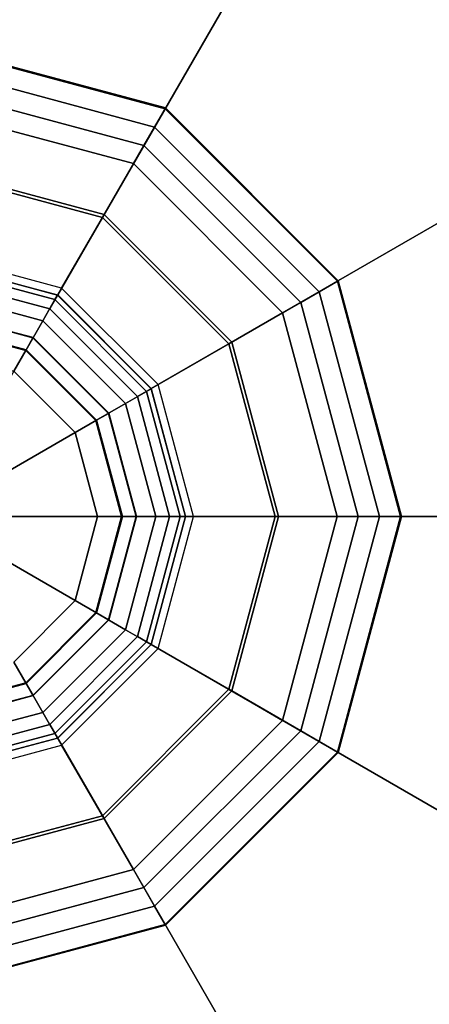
# Model space of a CAD drawing. Header units: inches. Extents: x 100794 to 106273, y 288 to 2276.
# Tile 75 of 149: x 102275.13 to 102276.74, y 1892.96 to 1896.84. Entities that reach past the tile are written whole.
import ezdxf

# ---------------------------------------------------------------- set-up
doc = ezdxf.new("R2010")
doc.units = ezdxf.units.IN
doc.header["$MEASUREMENT"] = 0
doc.layers.add('1', color=7, linetype='CONTINUOUS')

msp = doc.modelspace()

# ---------------------------------------------------------------- linework, layer by layer
at = {"layer": '1', "color": 4, "invisible_edges": 2}
for points in [[(102274.77069, 1898.41592, 6.05217), (102274.77069, 1895.89418, 9.07825), (102276.5359, 1897.94293, 6.05217)], [(102275.27504, 1895.75904, 9.07825), (102276.5359, 1897.94293, 6.05217), (102274.77069, 1895.89418, 9.07825)], [(102276.5359, 1897.94293, 6.05217), (102275.27504, 1895.75904, 9.07825), (102277.82813, 1896.6507, 6.05217)], [(102275.70058, 1896.4961, 3.30978), (102275.65718, 1896.42094, 2.457), (102274.77069, 1896.74527, 3.30978)], [(102274.77069, 1896.65847, 2.457), (102274.77069, 1896.74527, 3.30978), (102275.65718, 1896.42094, 2.457)], [(102274.77069, 1896.74527, 3.30978), (102274.77069, 1896.74155, 3.83236), (102275.70058, 1896.4961, 3.30978)], [(102274.77069, 1896.74155, 3.83236), (102274.77069, 1896.57426, 4.32745), (102275.69872, 1896.49289, 3.83236)], [(102275.69872, 1896.49289, 3.83236), (102275.70058, 1896.4961, 3.30978), (102274.77069, 1896.74155, 3.83236)], [(102275.65718, 1896.42094, 2.457), (102275.57387, 1896.27663, 1.61617), (102274.77069, 1896.65847, 2.457)], [(102274.77069, 1896.49184, 1.61617), (102274.77069, 1896.65847, 2.457), (102275.57387, 1896.27663, 1.61617)], [(102275.64424, 1895.38984, 9.07825), (102277.82813, 1896.6507, 6.05217), (102275.27504, 1895.75904, 9.07825)], [(102277.82813, 1896.6507, 6.05217), (102275.64424, 1895.38984, 9.07825), (102278.30112, 1894.88549, 6.05217)], [(102275.61507, 1896.34801, 4.32745), (102275.69872, 1896.49289, 3.83236), (102274.77069, 1896.57426, 4.32745)], [(102274.77069, 1896.57426, 4.32745), (102274.77069, 1896.26024, 4.74519), (102275.61507, 1896.34801, 4.32745)], [(102275.57387, 1896.27663, 1.61617), (102275.45138, 1896.06447, 0.79474), (102274.77069, 1896.49184, 1.61617)], [(102274.77069, 1896.24686, 0.79474), (102274.77069, 1896.49184, 1.61617), (102275.45138, 1896.06447, 0.79474)], [(102275.69872, 1896.49289, 3.83236), (102275.61507, 1896.34801, 4.32745), (102276.37809, 1895.81352, 3.83236)], [(102275.65718, 1896.42094, 2.457), (102275.70058, 1896.4961, 3.30978), (102276.30614, 1895.77198, 2.457)], [(102275.70058, 1896.4961, 3.30978), (102275.69872, 1896.49289, 3.83236), (102276.38131, 1895.81538, 3.30978)], [(102276.37809, 1895.81352, 3.83236), (102276.38131, 1895.81538, 3.30978), (102275.69872, 1896.49289, 3.83236)], [(102276.38131, 1895.81538, 3.30978), (102276.30614, 1895.77198, 2.457), (102275.70058, 1896.4961, 3.30978)], [(102275.57387, 1896.27663, 1.61617), (102275.65718, 1896.42094, 2.457), (102276.16183, 1895.68867, 1.61617)], [(102276.30614, 1895.77198, 2.457), (102276.16183, 1895.68867, 1.61617), (102275.65718, 1896.42094, 2.457)], [(102275.45807, 1896.07606, 4.74519), (102275.61507, 1896.34801, 4.32745), (102274.77069, 1896.26024, 4.74519)], [(102275.61507, 1896.34801, 4.32745), (102275.45807, 1896.07606, 4.74519), (102276.23321, 1895.72987, 4.32745)], [(102276.23321, 1895.72987, 4.32745), (102276.37809, 1895.81352, 3.83236), (102275.61507, 1896.34801, 4.32745)], [(102274.77069, 1896.26024, 4.74519), (102274.77069, 1895.83114, 5.04347), (102275.45807, 1896.07606, 4.74519)], [(102275.45138, 1896.06447, 0.79474), (102275.57387, 1896.27663, 1.61617), (102275.94968, 1895.56618, 0.79474)], [(102276.16183, 1895.68867, 1.61617), (102275.94968, 1895.56618, 0.79474), (102275.57387, 1896.27663, 1.61617)], [(102275.45138, 1896.06447, 0.79474), (102275.2908, 1895.78634), (102274.77069, 1896.24686, 0.79474)], [(102274.77069, 1895.9257), (102274.77069, 1896.24686, 0.79474), (102275.2908, 1895.78634)], [(102275.24351, 1895.70445, 5.04347), (102275.45807, 1896.07606, 4.74519), (102274.77069, 1895.83114, 5.04347)], [(102275.45807, 1896.07606, 4.74519), (102275.24351, 1895.70445, 5.04347), (102275.96126, 1895.57287, 4.74519)], [(102275.2908, 1895.78634), (102275.45138, 1896.06447, 0.79474), (102275.67154, 1895.4056)], [(102275.94968, 1895.56618, 0.79474), (102275.67154, 1895.4056), (102275.45138, 1896.06447, 0.79474)], [(102275.96126, 1895.57287, 4.74519), (102276.23321, 1895.72987, 4.32745), (102275.45807, 1896.07606, 4.74519)], [(102274.77069, 1895.89354, 5.16538), (102274.77069, 1895.87289, 5.30076), (102275.27472, 1895.75849, 5.16538)], [(102275.27472, 1895.75849, 5.16538), (102275.24351, 1895.70445, 5.04347), (102274.77069, 1895.89354, 5.16538)], [(102274.77069, 1895.83114, 5.04347), (102274.77069, 1895.89354, 5.16538), (102275.24351, 1895.70445, 5.04347)], [(102275.26439, 1895.7406, 5.30076), (102275.27472, 1895.75849, 5.16538), (102274.77069, 1895.87289, 5.30076)], [(102274.77069, 1895.87289, 5.30076), (102274.77069, 1895.77698, 5.39851), (102275.26439, 1895.7406, 5.30076)], [(102276.37809, 1895.81352, 3.83236), (102276.23321, 1895.72987, 4.32745), (102276.62675, 1894.88549, 3.83236)], [(102276.30614, 1895.77198, 2.457), (102276.38131, 1895.81538, 3.30978), (102276.54367, 1894.88549, 2.457)], [(102276.38131, 1895.81538, 3.30978), (102276.37809, 1895.81352, 3.83236), (102276.63047, 1894.88549, 3.30978)], [(102276.62675, 1894.88549, 3.83236), (102276.63047, 1894.88549, 3.30978), (102276.37809, 1895.81352, 3.83236)], [(102276.63047, 1894.88549, 3.30978), (102276.54367, 1894.88549, 2.457), (102276.38131, 1895.81538, 3.30978)], [(102275.21643, 1895.65754, 5.39851), (102275.26439, 1895.7406, 5.30076), (102274.77069, 1895.77698, 5.39851)], [(102274.77069, 1895.77698, 5.39851), (102274.77069, 1895.64201, 5.42173), (102275.21643, 1895.65754, 5.39851)], [(102275.24351, 1895.70445, 5.04347), (102275.27472, 1895.75849, 5.16538), (102275.58965, 1895.35831, 5.04347)], [(102275.27472, 1895.75849, 5.16538), (102275.26439, 1895.7406, 5.30076), (102275.64369, 1895.38952, 5.16538)], [(102275.64369, 1895.38952, 5.16538), (102275.58965, 1895.35831, 5.04347), (102275.27472, 1895.75849, 5.16538)], [(102276.16183, 1895.68867, 1.61617), (102276.30614, 1895.77198, 2.457), (102276.37704, 1894.88549, 1.61617)], [(102276.54367, 1894.88549, 2.457), (102276.37704, 1894.88549, 1.61617), (102276.30614, 1895.77198, 2.457)], [(102275.26439, 1895.7406, 5.30076), (102275.21643, 1895.65754, 5.39851), (102275.62581, 1895.37919, 5.30076)], [(102275.62581, 1895.37919, 5.30076), (102275.64369, 1895.38952, 5.16538), (102275.26439, 1895.7406, 5.30076)], [(102276.23321, 1895.72987, 4.32745), (102275.96126, 1895.57287, 4.74519), (102276.45946, 1894.88549, 4.32745)], [(102276.45946, 1894.88549, 4.32745), (102276.62675, 1894.88549, 3.83236), (102276.23321, 1895.72987, 4.32745)], [(102275.17799, 1895.59095, 5.6372), (102275.17746, 1895.59003, 5.52192), (102274.77069, 1895.70008, 5.6372)], [(102274.77069, 1895.69903, 5.52192), (102274.77069, 1895.70008, 5.6372), (102275.17746, 1895.59003, 5.52192)], [(102274.77069, 1895.70008, 5.6372), (102274.77069, 1895.6449, 5.73842), (102275.17799, 1895.59095, 5.6372)], [(102275.17746, 1895.59003, 5.52192), (102275.14895, 1895.54065, 5.42173), (102274.77069, 1895.69903, 5.52192)], [(102274.77069, 1895.64201, 5.42173), (102274.77069, 1895.69903, 5.52192), (102275.14895, 1895.54065, 5.42173)], [(102275.58965, 1895.35831, 5.04347), (102275.96126, 1895.57287, 4.74519), (102275.24351, 1895.70445, 5.04347)], [(102275.94968, 1895.56618, 0.79474), (102276.16183, 1895.68867, 1.61617), (102276.13207, 1894.88549, 0.79474)], [(102276.37704, 1894.88549, 1.61617), (102276.13207, 1894.88549, 0.79474), (102276.16183, 1895.68867, 1.61617)], [(102275.14895, 1895.54065, 5.42173), (102275.21643, 1895.65754, 5.39851), (102274.77069, 1895.64201, 5.42173)], [(102275.1504, 1895.54316, 5.73842), (102275.17799, 1895.59095, 5.6372), (102274.77069, 1895.6449, 5.73842)], [(102274.77069, 1895.6449, 5.73842), (102274.77069, 1895.54744, 5.79999), (102275.1504, 1895.54316, 5.73842)], [(102275.21643, 1895.65754, 5.39851), (102275.14895, 1895.54065, 5.42173), (102275.54274, 1895.33123, 5.39851)], [(102275.54274, 1895.33123, 5.39851), (102275.62581, 1895.37919, 5.30076), (102275.21643, 1895.65754, 5.39851)], [(102275.14895, 1895.54065, 5.42173), (102275.17746, 1895.59003, 5.52192), (102275.42586, 1895.26375, 5.42173)], [(102275.17799, 1895.59095, 5.6372), (102275.1504, 1895.54316, 5.73842), (102275.47615, 1895.29279, 5.6372)], [(102275.17746, 1895.59003, 5.52192), (102275.17799, 1895.59095, 5.6372), (102275.47524, 1895.29226, 5.52192)], [(102275.47524, 1895.29226, 5.52192), (102275.42586, 1895.26375, 5.42173), (102275.17746, 1895.59003, 5.52192)], [(102275.47615, 1895.29279, 5.6372), (102275.47524, 1895.29226, 5.52192), (102275.17799, 1895.59095, 5.6372)], [(102275.96126, 1895.57287, 4.74519), (102275.58965, 1895.35831, 5.04347), (102276.14544, 1894.88549, 4.74519)], [(102275.67154, 1895.4056), (102275.94968, 1895.56618, 0.79474), (102275.81091, 1894.88549)], [(102276.13207, 1894.88549, 0.79474), (102275.81091, 1894.88549), (102275.94968, 1895.56618, 0.79474)], [(102276.14544, 1894.88549, 4.74519), (102276.45946, 1894.88549, 4.32745), (102275.96126, 1895.57287, 4.74519)], [(102275.10167, 1895.45876, 5.79999), (102275.1504, 1895.54316, 5.73842), (102274.77069, 1895.54744, 5.79999)], [(102275.1504, 1895.54316, 5.73842), (102275.10167, 1895.45876, 5.79999), (102275.42836, 1895.2652, 5.73842)], [(102275.42586, 1895.26375, 5.42173), (102275.54274, 1895.33123, 5.39851), (102275.14895, 1895.54065, 5.42173)], [(102275.42836, 1895.2652, 5.73842), (102275.47615, 1895.29279, 5.6372), (102275.1504, 1895.54316, 5.73842)], [(102275.10167, 1895.45876, 5.79999), (102274.83373, 1894.99468, 5.79999), (102275.34396, 1895.21647, 5.79999)], [(102275.34396, 1895.21647, 5.79999), (102275.42836, 1895.2652, 5.73842), (102275.10167, 1895.45876, 5.79999)], [(102275.62581, 1895.37919, 5.30076), (102275.54274, 1895.33123, 5.39851), (102275.75809, 1894.88549, 5.30076)], [(102275.58965, 1895.35831, 5.04347), (102275.64369, 1895.38952, 5.16538), (102275.71634, 1894.88549, 5.04347)], [(102275.64369, 1895.38952, 5.16538), (102275.62581, 1895.37919, 5.30076), (102275.77875, 1894.88549, 5.16538)], [(102275.75809, 1894.88549, 5.30076), (102275.77875, 1894.88549, 5.16538), (102275.62581, 1895.37919, 5.30076)], [(102275.77875, 1894.88549, 5.16538), (102275.71634, 1894.88549, 5.04347), (102275.64369, 1895.38952, 5.16538)], [(102275.77938, 1894.88549, 9.07825), (102278.30112, 1894.88549, 6.05217), (102275.64424, 1895.38984, 9.07825)], [(102275.54274, 1895.33123, 5.39851), (102275.42586, 1895.26375, 5.42173), (102275.66218, 1894.88549, 5.39851)], [(102275.66218, 1894.88549, 5.39851), (102275.75809, 1894.88549, 5.30076), (102275.54274, 1895.33123, 5.39851)], [(102275.71634, 1894.88549, 5.04347), (102276.14544, 1894.88549, 4.74519), (102275.58965, 1895.35831, 5.04347)], [(102275.42586, 1895.26375, 5.42173), (102275.47524, 1895.29226, 5.52192), (102275.52721, 1894.88549, 5.42173)], [(102275.47615, 1895.29279, 5.6372), (102275.42836, 1895.2652, 5.73842), (102275.58528, 1894.88549, 5.6372)], [(102275.47524, 1895.29226, 5.52192), (102275.47615, 1895.29279, 5.6372), (102275.58423, 1894.88549, 5.52192)], [(102275.58423, 1894.88549, 5.52192), (102275.52721, 1894.88549, 5.42173), (102275.47524, 1895.29226, 5.52192)], [(102275.58528, 1894.88549, 5.6372), (102275.58423, 1894.88549, 5.52192), (102275.47615, 1895.29279, 5.6372)], [(102275.42836, 1895.2652, 5.73842), (102275.34396, 1895.21647, 5.79999), (102275.53011, 1894.88549, 5.73842)], [(102275.52721, 1894.88549, 5.42173), (102275.66218, 1894.88549, 5.39851), (102275.42586, 1895.26375, 5.42173)], [(102275.53011, 1894.88549, 5.73842), (102275.58528, 1894.88549, 5.6372), (102275.42836, 1895.2652, 5.73842)], [(102274.87988, 1894.94853, 5.79999), (102275.34396, 1895.21647, 5.79999), (102274.83373, 1894.99468, 5.79999)], [(102275.34396, 1895.21647, 5.79999), (102274.87988, 1894.94853, 5.79999), (102275.43264, 1894.88549, 5.79999)], [(102275.43264, 1894.88549, 5.79999), (102275.53011, 1894.88549, 5.73842), (102275.34396, 1895.21647, 5.79999)], [(102274.89678, 1894.88549, 5.79999), (102275.43264, 1894.88549, 5.79999), (102274.87988, 1894.94853, 5.79999)], [(102274.87988, 1894.82244, 5.79999), (102275.34396, 1894.55451, 5.79999), (102274.89678, 1894.88549, 5.79999)], [(102275.43264, 1894.88549, 5.79999), (102274.89678, 1894.88549, 5.79999), (102275.34396, 1894.55451, 5.79999)], [(102278.14351, 1894.88549, 6.17825), (102278.04895, 1894.88549, 6.30434), (102275.02286, 1894.88549, 6.17825)], [(102275.02286, 1894.88549, 6.30434), (102275.02286, 1894.88549, 6.17825), (102278.04895, 1894.88549, 6.30434)], [(102275.34396, 1894.55451, 5.79999), (102275.42836, 1894.50578, 5.73842), (102275.43264, 1894.88549, 5.79999)], [(102275.47524, 1894.47872, 5.52192), (102275.42586, 1894.50723, 5.42173), (102275.58423, 1894.88549, 5.52192)], [(102275.52721, 1894.88549, 5.42173), (102275.58423, 1894.88549, 5.52192), (102275.42586, 1894.50723, 5.42173)], [(102275.42586, 1894.50723, 5.42173), (102275.54274, 1894.43974, 5.39851), (102275.52721, 1894.88549, 5.42173)], [(102275.42836, 1894.50578, 5.73842), (102275.47615, 1894.47819, 5.6372), (102275.53011, 1894.88549, 5.73842)], [(102275.53011, 1894.88549, 5.73842), (102275.43264, 1894.88549, 5.79999), (102275.42836, 1894.50578, 5.73842)], [(102275.47615, 1894.47819, 5.6372), (102275.47524, 1894.47872, 5.52192), (102275.58528, 1894.88549, 5.6372)], [(102275.58423, 1894.88549, 5.52192), (102275.58528, 1894.88549, 5.6372), (102275.47524, 1894.47872, 5.52192)], [(102275.58528, 1894.88549, 5.6372), (102275.53011, 1894.88549, 5.73842), (102275.47615, 1894.47819, 5.6372)], [(102275.66218, 1894.88549, 5.39851), (102275.52721, 1894.88549, 5.42173), (102275.54274, 1894.43974, 5.39851)], [(102275.54274, 1894.43974, 5.39851), (102275.62581, 1894.39179, 5.30076), (102275.66218, 1894.88549, 5.39851)], [(102275.58965, 1894.41266, 5.04347), (102275.96126, 1894.19811, 4.74519), (102275.71634, 1894.88549, 5.04347)], [(102275.64369, 1894.38146, 5.16538), (102275.58965, 1894.41266, 5.04347), (102275.77875, 1894.88549, 5.16538)], [(102275.71634, 1894.88549, 5.04347), (102275.77875, 1894.88549, 5.16538), (102275.58965, 1894.41266, 5.04347)], [(102275.62581, 1894.39179, 5.30076), (102275.64369, 1894.38146, 5.16538), (102275.75809, 1894.88549, 5.30076)], [(102275.75809, 1894.88549, 5.30076), (102275.66218, 1894.88549, 5.39851), (102275.62581, 1894.39179, 5.30076)], [(102275.77875, 1894.88549, 5.16538), (102275.75809, 1894.88549, 5.30076), (102275.64369, 1894.38146, 5.16538)], [(102275.64424, 1894.38114, 9.07825), (102277.82813, 1893.12027, 6.05217), (102275.77938, 1894.88549, 9.07825)], [(102275.94968, 1894.2048, 0.79474), (102275.67154, 1894.36538), (102276.13207, 1894.88549, 0.79474)], [(102275.81091, 1894.88549), (102276.13207, 1894.88549, 0.79474), (102275.67154, 1894.36538)], [(102276.14544, 1894.88549, 4.74519), (102275.71634, 1894.88549, 5.04347), (102275.96126, 1894.19811, 4.74519)], [(102278.30112, 1894.88549, 6.05217), (102275.77938, 1894.88549, 9.07825), (102277.82813, 1893.12027, 6.05217)], [(102276.16183, 1894.08231, 1.61617), (102275.94968, 1894.2048, 0.79474), (102276.37704, 1894.88549, 1.61617)], [(102276.13207, 1894.88549, 0.79474), (102276.37704, 1894.88549, 1.61617), (102275.94968, 1894.2048, 0.79474)], [(102275.96126, 1894.19811, 4.74519), (102276.23321, 1894.0411, 4.32745), (102276.14544, 1894.88549, 4.74519)], [(102276.45946, 1894.88549, 4.32745), (102276.14544, 1894.88549, 4.74519), (102276.23321, 1894.0411, 4.32745)], [(102276.37704, 1894.88549, 1.61617), (102276.54367, 1894.88549, 2.457), (102276.16183, 1894.08231, 1.61617)], [(102276.30614, 1893.999, 2.457), (102276.16183, 1894.08231, 1.61617), (102276.54367, 1894.88549, 2.457)], [(102276.23321, 1894.0411, 4.32745), (102276.37809, 1893.95746, 3.83236), (102276.45946, 1894.88549, 4.32745)], [(102276.38131, 1893.9556, 3.30978), (102276.30614, 1893.999, 2.457), (102276.63047, 1894.88549, 3.30978)], [(102276.54367, 1894.88549, 2.457), (102276.63047, 1894.88549, 3.30978), (102276.30614, 1893.999, 2.457)], [(102276.62675, 1894.88549, 3.83236), (102276.45946, 1894.88549, 4.32745), (102276.37809, 1893.95746, 3.83236)], [(102276.37809, 1893.95746, 3.83236), (102276.38131, 1893.9556, 3.30978), (102276.62675, 1894.88549, 3.83236)], [(102276.63047, 1894.88549, 3.30978), (102276.62675, 1894.88549, 3.83236), (102276.38131, 1893.9556, 3.30978)], [(102275.34396, 1894.55451, 5.79999), (102274.87988, 1894.82244, 5.79999), (102275.10167, 1894.31222, 5.79999)], [(102275.10167, 1894.31222, 5.79999), (102275.1504, 1894.22781, 5.73842), (102275.34396, 1894.55451, 5.79999)], [(102275.42836, 1894.50578, 5.73842), (102275.34396, 1894.55451, 5.79999), (102275.1504, 1894.22781, 5.73842)], [(102275.42586, 1894.50723, 5.42173), (102275.47524, 1894.47872, 5.52192), (102275.14895, 1894.23032, 5.42173)], [(102275.14895, 1894.23032, 5.42173), (102275.21643, 1894.11344, 5.39851), (102275.42586, 1894.50723, 5.42173)], [(102275.17746, 1894.18094, 5.52192), (102275.14895, 1894.23032, 5.42173), (102275.47524, 1894.47872, 5.52192)], [(102275.1504, 1894.22781, 5.73842), (102275.17799, 1894.18003, 5.6372), (102275.42836, 1894.50578, 5.73842)], [(102275.47524, 1894.47872, 5.52192), (102275.47615, 1894.47819, 5.6372), (102275.17746, 1894.18094, 5.52192)], [(102275.17799, 1894.18003, 5.6372), (102275.17746, 1894.18094, 5.52192), (102275.47615, 1894.47819, 5.6372)], [(102275.47615, 1894.47819, 5.6372), (102275.42836, 1894.50578, 5.73842), (102275.17799, 1894.18003, 5.6372)], [(102275.54274, 1894.43974, 5.39851), (102275.42586, 1894.50723, 5.42173), (102275.21643, 1894.11344, 5.39851)], [(102275.21643, 1894.11344, 5.39851), (102275.26439, 1894.03037, 5.30076), (102275.54274, 1894.43974, 5.39851)], [(102275.62581, 1894.39179, 5.30076), (102275.54274, 1894.43974, 5.39851), (102275.26439, 1894.03037, 5.30076)], [(102275.58965, 1894.41266, 5.04347), (102275.64369, 1894.38146, 5.16538), (102275.24351, 1894.06653, 5.04347)], [(102275.24351, 1894.06653, 5.04347), (102275.45807, 1893.69491, 4.74519), (102275.58965, 1894.41266, 5.04347)], [(102275.96126, 1894.19811, 4.74519), (102275.58965, 1894.41266, 5.04347), (102275.45807, 1893.69491, 4.74519)], [(102275.27472, 1894.01249, 5.16538), (102275.24351, 1894.06653, 5.04347), (102275.64369, 1894.38146, 5.16538)], [(102275.26439, 1894.03037, 5.30076), (102275.27472, 1894.01249, 5.16538), (102275.62581, 1894.39179, 5.30076)], [(102275.64369, 1894.38146, 5.16538), (102275.62581, 1894.39179, 5.30076), (102275.27472, 1894.01249, 5.16538)], [(102275.27504, 1894.01193, 9.07825), (102276.5359, 1891.82805, 6.05217), (102275.64424, 1894.38114, 9.07825)], [(102275.67154, 1894.36538), (102275.94968, 1894.2048, 0.79474), (102275.2908, 1893.98463)], [(102277.82813, 1893.12027, 6.05217), (102275.64424, 1894.38114, 9.07825), (102276.5359, 1891.82805, 6.05217)], [(102275.1504, 1894.22781, 5.73842), (102275.10167, 1894.31222, 5.79999), (102274.77069, 1894.12607, 5.73842)], [(102275.14895, 1894.23032, 5.42173), (102275.17746, 1894.18094, 5.52192), (102274.77069, 1894.12897, 5.42173)], [(102274.77069, 1894.12897, 5.42173), (102274.77069, 1893.994, 5.39851), (102275.14895, 1894.23032, 5.42173)], [(102275.21643, 1894.11344, 5.39851), (102275.14895, 1894.23032, 5.42173), (102274.77069, 1893.994, 5.39851)], [(102274.77069, 1894.12607, 5.73842), (102274.77069, 1894.07089, 5.6372), (102275.1504, 1894.22781, 5.73842)], [(102275.17799, 1894.18003, 5.6372), (102275.1504, 1894.22781, 5.73842), (102274.77069, 1894.07089, 5.6372)], [(102275.45138, 1893.7065, 0.79474), (102275.2908, 1893.98463), (102275.94968, 1894.2048, 0.79474)], [(102275.94968, 1894.2048, 0.79474), (102276.16183, 1894.08231, 1.61617), (102275.45138, 1893.7065, 0.79474)], [(102274.77069, 1894.07195, 5.52192), (102274.77069, 1894.12897, 5.42173), (102275.17746, 1894.18094, 5.52192)], [(102275.17746, 1894.18094, 5.52192), (102275.17799, 1894.18003, 5.6372), (102274.77069, 1894.07195, 5.52192)], [(102274.77069, 1894.07089, 5.6372), (102274.77069, 1894.07195, 5.52192), (102275.17799, 1894.18003, 5.6372)], [(102275.45807, 1893.69491, 4.74519), (102275.61507, 1893.42297, 4.32745), (102275.96126, 1894.19811, 4.74519)], [(102276.23321, 1894.0411, 4.32745), (102275.96126, 1894.19811, 4.74519), (102275.61507, 1893.42297, 4.32745)], [(102274.77069, 1893.994, 5.39851), (102274.77069, 1893.89808, 5.30076), (102275.21643, 1894.11344, 5.39851)], [(102275.26439, 1894.03037, 5.30076), (102275.21643, 1894.11344, 5.39851), (102274.77069, 1893.89808, 5.30076)], [(102275.57387, 1893.49434, 1.61617), (102275.45138, 1893.7065, 0.79474), (102276.16183, 1894.08231, 1.61617)], [(102276.16183, 1894.08231, 1.61617), (102276.30614, 1893.999, 2.457), (102275.57387, 1893.49434, 1.61617)], [(102274.77069, 1893.93984, 5.04347), (102274.77069, 1893.51073, 4.74519), (102275.24351, 1894.06653, 5.04347)], [(102275.45807, 1893.69491, 4.74519), (102275.24351, 1894.06653, 5.04347), (102274.77069, 1893.51073, 4.74519)], [(102275.24351, 1894.06653, 5.04347), (102275.27472, 1894.01249, 5.16538), (102274.77069, 1893.93984, 5.04347)], [(102274.77069, 1893.89808, 5.30076), (102274.77069, 1893.87743, 5.16538), (102275.26439, 1894.03037, 5.30076)], [(102275.27472, 1894.01249, 5.16538), (102275.26439, 1894.03037, 5.30076), (102274.77069, 1893.87743, 5.16538)], [(102274.77069, 1893.87743, 5.16538), (102274.77069, 1893.93984, 5.04347), (102275.27472, 1894.01249, 5.16538)], [(102274.77069, 1893.87679, 9.07825), (102274.77069, 1891.35506, 6.05217), (102275.27504, 1894.01193, 9.07825)], [(102276.5359, 1891.82805, 6.05217), (102275.27504, 1894.01193, 9.07825), (102274.77069, 1891.35506, 6.05217)], [(102275.61507, 1893.42297, 4.32745), (102275.69872, 1893.27809, 3.83236), (102276.23321, 1894.0411, 4.32745)], [(102276.37809, 1893.95746, 3.83236), (102276.23321, 1894.0411, 4.32745), (102275.69872, 1893.27809, 3.83236)], [(102275.2908, 1893.98463), (102275.45138, 1893.7065, 0.79474), (102274.77069, 1893.84527)], [(102275.65718, 1893.35004, 2.457), (102275.57387, 1893.49434, 1.61617), (102276.30614, 1893.999, 2.457)], [(102276.30614, 1893.999, 2.457), (102276.38131, 1893.9556, 3.30978), (102275.65718, 1893.35004, 2.457)], [(102275.70058, 1893.27487, 3.30978), (102275.65718, 1893.35004, 2.457), (102276.38131, 1893.9556, 3.30978)], [(102275.69872, 1893.27809, 3.83236), (102275.70058, 1893.27487, 3.30978), (102276.37809, 1893.95746, 3.83236)], [(102276.38131, 1893.9556, 3.30978), (102276.37809, 1893.95746, 3.83236), (102275.70058, 1893.27487, 3.30978)], [(102274.77069, 1893.52411, 0.79474), (102274.77069, 1893.84527), (102275.45138, 1893.7065, 0.79474)], [(102275.45138, 1893.7065, 0.79474), (102275.57387, 1893.49434, 1.61617), (102274.77069, 1893.52411, 0.79474)], [(102274.77069, 1893.51073, 4.74519), (102274.77069, 1893.19672, 4.32745), (102275.45807, 1893.69491, 4.74519)], [(102275.61507, 1893.42297, 4.32745), (102275.45807, 1893.69491, 4.74519), (102274.77069, 1893.19672, 4.32745)], [(102274.77069, 1893.27913, 1.61617), (102274.77069, 1893.52411, 0.79474), (102275.57387, 1893.49434, 1.61617)], [(102275.57387, 1893.49434, 1.61617), (102275.65718, 1893.35004, 2.457), (102274.77069, 1893.27913, 1.61617)], [(102274.77069, 1893.19672, 4.32745), (102274.77069, 1893.02942, 3.83236), (102275.61507, 1893.42297, 4.32745)], [(102275.69872, 1893.27809, 3.83236), (102275.61507, 1893.42297, 4.32745), (102274.77069, 1893.02942, 3.83236)], [(102275.65718, 1893.35004, 2.457), (102275.70058, 1893.27487, 3.30978), (102274.77069, 1893.1125, 2.457)], [(102274.77069, 1893.1125, 2.457), (102274.77069, 1893.27913, 1.61617), (102275.65718, 1893.35004, 2.457)], [(102274.77069, 1893.02942, 3.83236), (102274.77069, 1893.02571, 3.30978), (102275.69872, 1893.27809, 3.83236)], [(102275.70058, 1893.27487, 3.30978), (102275.69872, 1893.27809, 3.83236), (102274.77069, 1893.02571, 3.30978)], [(102274.77069, 1893.02571, 3.30978), (102274.77069, 1893.1125, 2.457), (102275.70058, 1893.27487, 3.30978)]]:
    msp.add_3dface(points, dxfattribs=at)

doc.saveas('drawing.dxf')
